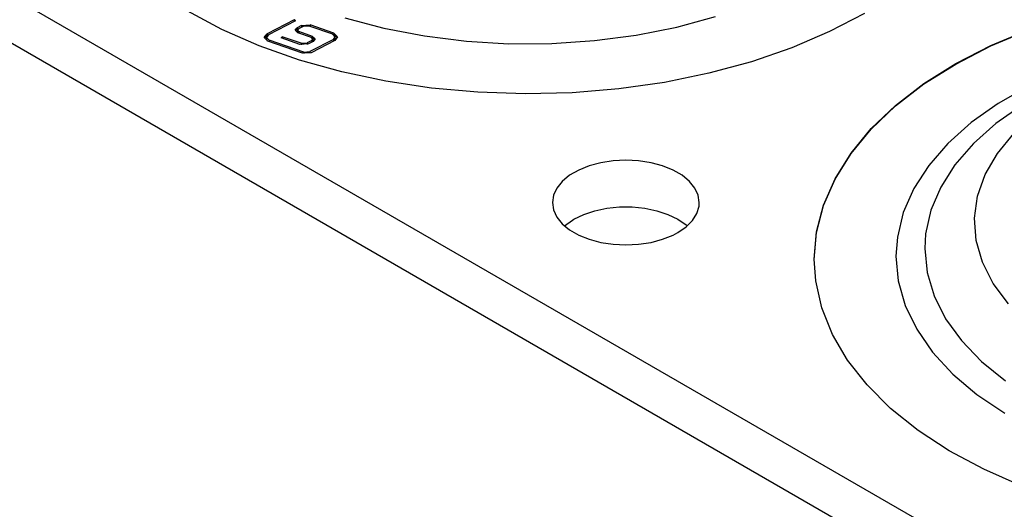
# Model space of a CAD drawing. Header units: inches. Extents: x 3 to 351, y 4 to 271.
# Tile 149 of 256: x 11.861 to 13.551, y 220.589 to 221.43. Entities that reach past the tile are written whole.
import ezdxf

# ---------------------------------------------------------------- set-up
doc = ezdxf.new("R2010")
doc.units = ezdxf.units.IN
doc.header["$LTSCALE"] = 0.5
doc.header["$MEASUREMENT"] = 0
doc.layers.add('STR_1', color=7, linetype='Continuous')

msp = doc.modelspace()

# ---------------------------------------------------------------- linework, layer by layer
at = {"layer": 'STR_1', "color": 30, "linetype": 'Continuous'}
for p, q in [((26.2568, 213.15), (5.4856, 225.1422)), ((5.4856, 225.0622), (26.2568, 213.07)), ((12.2077, 221.4132), (12.1485, 221.445)), ((13.311, 221.4407), (13.2511, 221.4094)), ((12.272, 221.385), (12.2077, 221.4132)), ((13.2511, 221.4094), (13.1862, 221.3816)), ((13.5279, 221.3856), (13.5932, 221.4132)), ((13.5279, 221.3849), (13.5932, 221.4124)), ((12.3409, 221.3606), (12.272, 221.385)), ((13.1862, 221.3816), (13.1168, 221.3577)), ((13.4676, 221.3545), (13.5279, 221.3856)), ((13.4676, 221.3538), (13.5279, 221.3849)), ((12.4136, 221.3402), (12.3409, 221.3606)), ((13.1168, 221.3577), (13.0436, 221.3379)), ((12.4895, 221.3241), (12.4136, 221.3402)), ((13.413, 221.3202), (13.4676, 221.3545)), ((13.413, 221.3195), (13.4676, 221.3538)), ((12.5677, 221.3124), (12.4895, 221.3241)), ((13.0436, 221.3379), (12.9674, 221.3223)), ((12.6475, 221.3052), (12.5677, 221.3124)), ((12.889, 221.3112), (12.809, 221.3046)), ((12.9674, 221.3223), (12.889, 221.3112)), ((13.3645, 221.2828), (13.413, 221.3202)), ((13.3645, 221.2821), (13.413, 221.3195)), ((12.7282, 221.3026), (12.6475, 221.3052)), ((12.809, 221.3046), (12.7282, 221.3026)), ((13.3227, 221.2429), (13.3645, 221.2828)), ((13.3227, 221.2422), (13.3645, 221.2821)), ((13.2879, 221.2008), (13.3227, 221.2429)), ((13.2879, 221.2001), (13.3227, 221.2422)), ((12.8795, 221.1875), (12.8583, 221.1843)), ((12.9014, 221.1886), (12.8795, 221.1875)), ((12.9232, 221.1875), (12.9014, 221.1886)), ((12.9445, 221.1843), (12.9232, 221.1875)), ((13.2604, 221.1569), (13.2879, 221.2008)), ((13.2604, 221.1562), (13.2879, 221.2001)), ((12.8204, 221.1716), (12.8048, 221.1627)), ((12.8384, 221.1789), (12.8204, 221.1716)), ((12.8583, 221.1843), (12.8384, 221.1789)), ((12.9644, 221.1789), (12.9445, 221.1843)), ((12.9823, 221.1716), (12.9644, 221.1789)), ((12.9979, 221.1627), (12.9823, 221.1716)), ((12.8048, 221.1627), (12.7922, 221.1523)), ((13.0105, 221.1523), (12.9979, 221.1627)), ((13.2406, 221.1117), (13.2604, 221.1569)), ((13.2406, 221.111), (13.2604, 221.1562)), ((12.783, 221.1408), (12.7773, 221.1285)), ((12.7922, 221.1523), (12.783, 221.1408)), ((13.0198, 221.1408), (13.0105, 221.1523)), ((13.0254, 221.1285), (13.0198, 221.1408)), ((12.7773, 221.1285), (12.7754, 221.1159)), ((13.0274, 221.1159), (13.0254, 221.1285)), ((12.7754, 221.1159), (12.7773, 221.1033)), ((12.7773, 221.1033), (12.783, 221.091)), ((12.8481, 221.1018), (12.8687, 221.1061)), ((12.8687, 221.1061), (12.8904, 221.1084)), ((12.8904, 221.1084), (12.9123, 221.1084)), ((12.9123, 221.1084), (12.934, 221.1061)), ((12.934, 221.1061), (12.9546, 221.1018)), ((13.0231, 221.0971), (13.0269, 221.1096)), ((13.0269, 221.1096), (13.0274, 221.1159)), ((13.2287, 221.0655), (13.2406, 221.1117)), ((13.2287, 221.0648), (13.2406, 221.111)), ((12.783, 221.091), (12.7922, 221.0795)), ((12.7961, 221.0759), (12.8098, 221.0858)), ((12.8098, 221.0858), (12.8123, 221.0873)), ((12.8123, 221.0873), (12.8291, 221.0955)), ((12.8291, 221.0955), (12.8481, 221.1018)), ((12.9546, 221.1018), (12.9736, 221.0955)), ((12.9736, 221.0955), (12.9905, 221.0873)), ((12.9905, 221.0873), (13.0046, 221.0776)), ((13.0156, 221.0852), (13.0231, 221.0971)), ((12.7922, 221.0795), (12.8048, 221.0691)), ((12.8048, 221.0691), (12.8204, 221.0602)), ((12.9905, 221.0645), (13.0046, 221.0742)), ((13.0046, 221.0742), (13.0156, 221.0852)), ((13.0046, 221.0776), (13.0066, 221.0759)), ((12.8204, 221.0602), (12.8384, 221.0529)), ((12.8384, 221.0529), (12.8583, 221.0475)), ((12.9445, 221.0475), (12.9644, 221.0529)), ((12.9644, 221.0529), (12.9823, 221.0602)), ((12.9823, 221.0602), (12.9905, 221.0645)), ((13.2247, 221.0189), (13.2287, 221.0655)), ((13.2247, 221.0182), (13.2287, 221.0648)), ((12.8583, 221.0475), (12.8795, 221.0443)), ((12.8795, 221.0443), (12.9014, 221.0432)), ((12.9014, 221.0432), (12.9232, 221.0443)), ((12.9232, 221.0443), (12.9445, 221.0475)), ((13.2273, 220.9813), (13.2247, 221.0189)), ((13.2377, 220.9351), (13.2273, 220.9813)), ((13.256, 220.8896), (13.2377, 220.9351)), ((13.282, 220.8454), (13.256, 220.8896)), ((13.3154, 220.8029), (13.282, 220.8454)), ((13.3559, 220.7626), (13.3154, 220.8029)), ((13.4031, 220.7247), (13.3559, 220.7626)), ((13.4566, 220.6897), (13.4031, 220.7247)), ((13.5158, 220.658), (13.4566, 220.6897)), ((13.5802, 220.6297), (13.5158, 220.658))]:
    msp.add_line(p, q, dxfattribs=at)
at = {"layer": 'STR_1', "color": 11, "linetype": 'Continuous'}
for p, q in [((12.3319, 221.4296), (12.2854, 221.4055)), ((12.3343, 221.4278), (12.2879, 221.4037)), ((12.3343, 221.4278), (12.3319, 221.4296)), ((12.3319, 221.4296), (12.3319, 221.4265)), ((12.3338, 221.4118), (12.3371, 221.4161)), ((12.3381, 221.4073), (12.3338, 221.4118)), ((12.3371, 221.4129), (12.3342, 221.4102)), ((12.3448, 221.4201), (12.3371, 221.4161)), ((12.3387, 221.4137), (12.3371, 221.4129)), ((12.3396, 221.4143), (12.3377, 221.4119)), ((12.3377, 221.4119), (12.3401, 221.4094)), ((12.3377, 221.4119), (12.3377, 221.4087)), ((12.3383, 221.4073), (12.3377, 221.4087)), ((12.3614, 221.3992), (12.3381, 221.4073)), ((12.3384, 221.4072), (12.3383, 221.4073)), ((12.3473, 221.4183), (12.3396, 221.4143)), ((12.3634, 221.4013), (12.3401, 221.4094)), ((12.3448, 221.4201), (12.3594, 221.421)), ((12.3574, 221.4189), (12.3473, 221.4183)), ((12.3981, 221.4048), (12.3574, 221.4189)), ((12.4001, 221.4069), (12.3594, 221.421)), ((12.4001, 221.4069), (12.4064, 221.4003)), ((12.2807, 221.3993), (12.2854, 221.4055)), ((12.2869, 221.3928), (12.2807, 221.3993)), ((12.2854, 221.4023), (12.2809, 221.3977)), ((12.2879, 221.4037), (12.2846, 221.3994)), ((12.2846, 221.3994), (12.2889, 221.3949)), ((12.2846, 221.3994), (12.2846, 221.3962)), ((12.2864, 221.3929), (12.2846, 221.3962)), ((12.2867, 221.403), (12.2854, 221.4023)), ((12.3464, 221.3723), (12.2869, 221.3928)), ((12.3484, 221.3744), (12.2889, 221.3949)), ((12.3094, 221.3986), (12.3115, 221.4007)), ((12.3419, 221.3875), (12.3094, 221.3986)), ((12.3439, 221.3896), (12.3115, 221.4007)), ((12.3115, 221.4007), (12.3115, 221.398)), ((12.3439, 221.3896), (12.354, 221.3902)), ((12.362, 221.3943), (12.354, 221.3902)), ((12.3645, 221.3925), (12.3565, 221.3884)), ((12.3992, 221.396), (12.3586, 221.375)), ((12.4017, 221.3942), (12.3611, 221.3732)), ((12.3638, 221.3967), (12.3614, 221.3992)), ((12.362, 221.3943), (12.3638, 221.3967)), ((12.3638, 221.3935), (12.3628, 221.3917)), ((12.3634, 221.3981), (12.3631, 221.3982)), ((12.3634, 221.4013), (12.3677, 221.3968)), ((12.3673, 221.3952), (12.3634, 221.3981)), ((12.3638, 221.3935), (12.3638, 221.3967)), ((12.3677, 221.3968), (12.3645, 221.3925)), ((12.4024, 221.4003), (12.3981, 221.4048)), ((12.3992, 221.396), (12.4024, 221.4003)), ((12.4024, 221.397), (12.4003, 221.3935)), ((12.4061, 221.3987), (12.4006, 221.4036)), ((12.4064, 221.4003), (12.4017, 221.3942)), ((12.4024, 221.397), (12.4024, 221.4003)), ((12.3565, 221.3884), (12.3419, 221.3875)), ((12.3611, 221.3732), (12.3464, 221.3723)), ((12.3484, 221.3744), (12.3586, 221.375))]:
    msp.add_line(p, q, dxfattribs=at)
at = {"layer": 'STR_1', "color": 96, "linetype": 'Continuous'}
for p, q in [((12.419, 221.433), (12.4859, 221.4154)), ((12.9886, 221.4171), (13.0551, 221.4353)), ((12.3371, 221.4161), (12.3371, 221.4129)), ((12.3401, 221.4094), (12.3401, 221.4066)), ((12.3448, 221.4201), (12.3448, 221.417)), ((12.3594, 221.421), (12.3594, 221.4182)), ((12.4001, 221.4069), (12.4001, 221.4039)), ((12.4859, 221.4154), (12.5557, 221.402)), ((12.9191, 221.4033), (12.9886, 221.4171)), ((12.2854, 221.4055), (12.2854, 221.4023)), ((12.2889, 221.3949), (12.2889, 221.3921)), ((12.354, 221.3902), (12.354, 221.3874)), ((12.362, 221.3943), (12.362, 221.3912)), ((12.3634, 221.4013), (12.3634, 221.3981)), ((12.3992, 221.396), (12.3992, 221.3929)), ((12.5557, 221.402), (12.6276, 221.3931)), ((12.6276, 221.3931), (12.7007, 221.3887)), ((12.7743, 221.389), (12.8474, 221.3939)), ((12.8474, 221.3939), (12.9191, 221.4033)), ((12.3439, 221.3896), (12.3439, 221.3869)), ((12.3484, 221.3744), (12.3484, 221.3717)), ((12.3586, 221.375), (12.3586, 221.3722)), ((12.7007, 221.3887), (12.7743, 221.389)), ((13.5928, 221.3161), (13.5405, 221.2862)), ((13.5405, 221.2862), (13.4941, 221.2533)), ((13.5819, 221.2832), (13.5367, 221.2517)), ((13.4941, 221.2533), (13.4542, 221.2176)), ((13.5367, 221.2517), (13.498, 221.2174)), ((13.5392, 221.2002), (13.5675, 221.2345)), ((13.4542, 221.2176), (13.4212, 221.1797)), ((13.498, 221.2174), (13.4662, 221.1809)), ((13.5184, 221.1642), (13.5392, 221.2002)), ((13.4212, 221.1797), (13.3956, 221.1399)), ((13.4662, 221.1809), (13.4418, 221.1426)), ((13.5052, 221.127), (13.5184, 221.1642)), ((13.3956, 221.1399), (13.3775, 221.0987)), ((13.4418, 221.1426), (13.425, 221.1028)), ((13.5, 221.0891), (13.5052, 221.127)), ((13.425, 221.1028), (13.416, 221.0623)), ((13.3775, 221.0987), (13.3674, 221.0566)), ((13.5028, 221.0511), (13.5, 221.0891)), ((13.3674, 221.0566), (13.3649, 221.0237)), ((13.416, 221.0623), (13.4145, 221.0369)), ((13.4145, 221.0369), (13.4185, 220.9961)), ((13.5135, 221.0137), (13.5028, 221.0511)), ((13.3649, 221.0237), (13.3689, 220.9813)), ((13.532, 220.9772), (13.5135, 221.0137)), ((13.4185, 220.9961), (13.4304, 220.9558)), ((13.3689, 220.9813), (13.3809, 220.9394)), ((13.558, 220.9423), (13.532, 220.9772)), ((13.4304, 220.9558), (13.4502, 220.9166)), ((13.3809, 220.9394), (13.4006, 220.8985)), ((13.4502, 220.9166), (13.4774, 220.8789)), ((13.4006, 220.8985), (13.428, 220.8591)), ((13.4774, 220.8789), (13.5119, 220.8432)), ((13.428, 220.8591), (13.4625, 220.8216)), ((13.5119, 220.8432), (13.5531, 220.8099)), ((13.4625, 220.8216), (13.5039, 220.7865)), ((13.5039, 220.7865), (13.5517, 220.7542))]:
    msp.add_line(p, q, dxfattribs=at)

doc.saveas('drawing.dxf')
